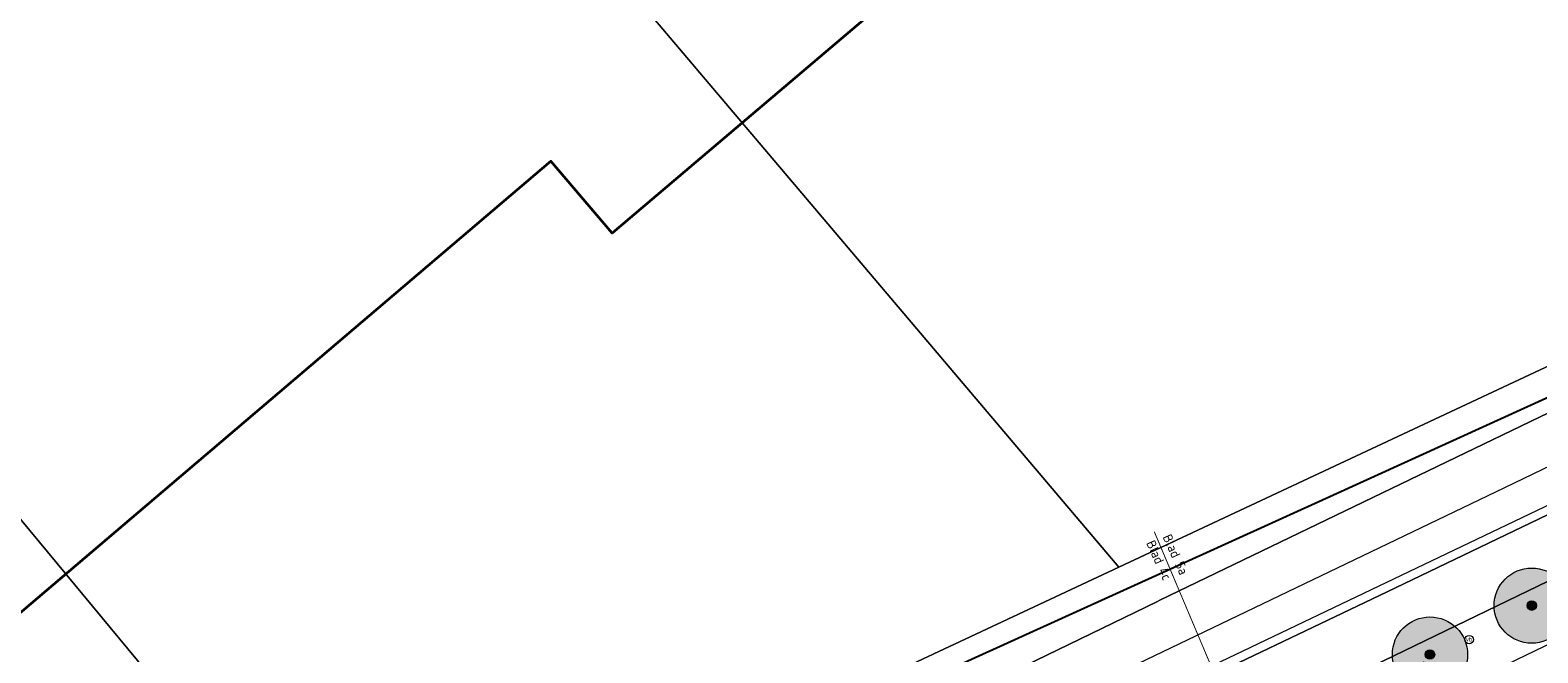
# Model space of a CAD drawing. Header units: metres. Extents: x 163628 to 167855, y 402678 to 405435.
# Tile 147 of 256: x 164538 to 164618, y 403497 to 403530. Entities that reach past the tile are written whole.
import ezdxf
from ezdxf.enums import TextEntityAlignment as Align

# ---------------------------------------------------------------- set-up
doc = ezdxf.new("R2010")
doc.units = ezdxf.units.M
doc.linetypes.add('X-CA190022.004-UO-TXT_Tekst 1op200$0$AL-TEKENBLADGRENS', pattern=[11.5, 2.5, -1.5, 1, -1.5, 1, -1.5, 2.5])
doc.layers.get('0').update_dxf_attribs({"lineweight": 25})
for name, color, linetype, lineweight in [('X-CA190022.004-UO-BGT_Ondergrond$0$GE_251_SPRTrein_as_Lijn_GEM', 253, 'Continuous', 9), ('X-CA190022.004-UO-BGT_Ondergrond$0$GE_401_OTDErf_Vlak_GEM', 253, 'Continuous', 9), ('X-CA190022.004-UO-BGT_Ondergrond$0$GE_479_BTDGroenvoorziening_grasenkruida_GEM', 253, 'Continuous', 9), ('X-CA190022.004-UO-BGT_Ondergrond$0$GE_504_WTDWaterloop_sloot_Vlak_GEM', 253, 'Continuous', 9), ('X-CA190022.004-UO-BGT_Ondergrond$0$GE_541_OWTOever_slootkant_Vlak_GEM', 253, 'Continuous', 9), ('X-CA190022.004-UO-BGT_Ondergrond$0$GE_601_PNDgrondvlakpand_Vlak_MV_GEM', 34, 'Continuous', 35), ('X-CA190022.004-UO-BGT_Ondergrond$0$GE_814_BRDVerkeersbord_Punt_GEM', 253, 'Continuous', 9), ('X-CA190022.004-UO-DWM_Beplanting$0$N-GV-GR-BOOM_SOLITAIR-G', 92, 'Continuous', 18), ('X-CA190022.004-UO-DWM_Beplanting$0$N-WE-GR-BOOM-S', 90, 'Continuous', 18), ('X-CA190022.004-UO-KAD_Percelen$0$B-WE-KG-GRENS_PERCEEL-GV', 150, 'Continuous', 9), ('X-CA190022.004-UO-TXT_Tekst 1op200$0$BLADEN', 7, 'Continuous', 25), ('X-CA190022.004-UO-TXT_Tekst 1op200$0$X-XX-AL-TEKENBLADGRENS-G', 7, 'X-CA190022.004-UO-TXT_Tekst 1op200$0$AL-TEKENBLADGRENS', 35), ('X-CA190022.004-UO-WHM_Riolering gemeente - drukleidingen_v0.1$0$Riool_onder_druk_asbestcement_leidingen_450_hgml', 214, 'X-CA190022.004-UO-WHM_Riolering gemeente - drukleidingen_v0.1$0$1-200 PERSLEIDING', 25)]:
    doc.layers.add(name, color=color, linetype=linetype, lineweight=lineweight)
doc.styles.add('X-CA190022.004-UO-BGT_Ondergrond$0$NLCS-ISO', font='NLCS-ISO.ttf')
doc.styles.add('X-CA190022.004-UO-TXT_Tekst 1op200$0$NLCS-ISO-M200-T25', font='NLCS-ISO.ttf', dxfattribs={"height": 0.5})
doc.styles.add('X-CA190022.004-UO-WHM_Riolering gemeente - drukleidingen_v0.1$0$NLCS-ISO', font='NLCS-ISO.ttf')
doc.linetypes.add('X-CA190022.004-UO-WHM_Riolering gemeente - drukleidingen_v0.1$0$1-200 PERSLEIDING', pattern='A,1.5,-0.6,["PERS",X-CA190022.004-UO-WHM_Riolering gemeente - drukleidingen_v0.1$0$NLCS-ISO,S=0.24,R=0,X=-0.5,Y=-0.12],-0.65', length=2.75)

# ---------------------------------------------------------------- blocks, each defined once
blk = doc.blocks.new('X-CA190022.004-UO-BGT_Ondergrond$0$SIE-WEG_PAAL_VERKEERSBORD-SO')
at = {"linetype": 'ByBlock', "lineweight": 18}
blk.add_circle((0, 0), 1.5, dxfattribs=at)
at = {"linetype": 'ByBlock', "lineweight": 18, "style": 'X-CA190022.004-UO-BGT_Ondergrond$0$NLCS-ISO'}
blk.add_text('vb', height=1.5, dxfattribs=at).set_placement((0, 0.13), align=Align.MIDDLE_CENTER)
blk = doc.blocks.new('X-CA190022.004-UO-BGT_Ondergrond$0$IMGEOVerkeersbord')
at = {"xscale": 5, "yscale": 5, "zscale": 5}
blk.add_blockref('X-CA190022.004-UO-BGT_Ondergrond$0$SIE-WEG_PAAL_VERKEERSBORD-SO', (0, 0), dxfattribs=at)
blk = doc.blocks.new('X-CA190022.004-UO-DWM_Beplanting$0$sfr nieuwe boom')
at = {"layer": 'X-CA190022.004-UO-DWM_Beplanting$0$N-GV-GR-BOOM_SOLITAIR-G', "transparency": 33554470}
h = blk.add_hatch(color=256, dxfattribs=at)
h.dxf.hatch_style = 1
edge = h.paths.add_edge_path()
edge.add_arc((0, 0), 2, 0, 360)
at = {"layer": 'X-CA190022.004-UO-DWM_Beplanting$0$N-GV-GR-BOOM_SOLITAIR-G'}
h = blk.add_hatch(color=256, dxfattribs=at)
h.dxf.hatch_style = 1
edge = h.paths.add_edge_path()
edge.add_arc((0, 0), 0.25, 0, 360)
for radius in [2, 0.25]:
    blk.add_circle((0, 0), radius, dxfattribs=at)

msp = doc.modelspace()

# ---------------------------------------------------------------- linework, layer by layer
at = {"layer": 'X-CA190022.004-UO-BGT_Ondergrond$0$GE_251_SPRTrein_as_Lijn_GEM'}
msp.add_line((164612.775, 403494.432), (164785.364, 403577.492), dxfattribs=at)
at = {"layer": 'X-CA190022.004-UO-BGT_Ondergrond$0$GE_401_OTDErf_Vlak_GEM', "flags": 128}
for points in [[(164598.519, 403544.243), (164568.923, 403519.111), (164565.663, 403522.933), (164542.901, 403503.552), (164516.038, 403480.699), (164504.131, 403494.661), (164492.288, 403508.547), (164487.071, 403514.664), (164480.385, 403522.504), (164481.631, 403523.572), (164479.965, 403525.502), (164472.114, 403534.595)], [(164644.76, 403522.135), (164598.026, 403499.598), (164597.907, 403499.54), (164559.867, 403481.087), (164519.897, 403461.496), (164496.748, 403450.567), (164495.285, 403449.119), (164488.004, 403452.975), (164453.106, 403493.369), (164446.912, 403500.197), (164442.328, 403505.829), (164442.279, 403505.897), (164417.651, 403534.485)]]:
    msp.add_lwpolyline(points, dxfattribs=at)
at = {"layer": 'X-CA190022.004-UO-BGT_Ondergrond$0$GE_479_BTDGroenvoorziening_grasenkruida_GEM', "flags": 128}
msp.add_lwpolyline([(164661.155, 403508.745), (164638.92, 403498.02), (164629.806, 403493.624), (164631.326, 403490.472), (164592.676, 403472.187), (164593.082, 403473.391), (164592.609, 403473.511), (164591.238, 403473.656), (164588.258, 403473.003), (164582.318, 403470.584), (164560.42, 403459.532), (164531.517, 403445.829), (164507.277, 403434.264), (164505.761, 403433.039), (164496.644, 403443.037), (164498.627, 403442.886), (164500.282, 403443.347), (164516.388, 403451.268), (164556.346, 403470.466), (164637.795, 403509.882), (164672.252, 403526.504)], dxfattribs=at)
at = {"layer": 'X-CA190022.004-UO-BGT_Ondergrond$0$GE_504_WTDWaterloop_sloot_Vlak_GEM', "flags": 128}
msp.add_lwpolyline([(164678.426, 403533.128), (164644.871, 403517.187), (164587.245, 403489.628), (164555.789, 403474.342), (164525.812, 403459.868), (164499.837, 403447.15), (164498.596, 403446.585), (164497.552, 403446.453), (164497.046, 403446.537), (164496.522, 403447.593), (164496.813, 403448.046), (164507.457, 403453.306), (164615.872, 403505.365), (164674.068, 403533.44)], dxfattribs=at)
at = {"layer": 'X-CA190022.004-UO-BGT_Ondergrond$0$GE_541_OWTOever_slootkant_Vlak_GEM', "flags": 128}
for points in [[(164516.388, 403451.268), (164500.282, 403443.347), (164498.627, 403442.886), (164496.644, 403443.037), (164495.603, 403443.783), (164494.512, 403445.201), (164493.938, 403446.928), (164494.344, 403448.187), (164495.285, 403449.119), (164496.748, 403450.567), (164519.897, 403461.496), (164559.867, 403481.087), (164597.907, 403499.54), (164598.026, 403499.598), (164644.76, 403522.135), (164649.727, 403524.45), (164655.322, 403527.058), (164681.914, 403539.451)], [(164496.522, 403447.593), (164496.813, 403448.046), (164507.457, 403453.306), (164615.872, 403505.365), (164674.068, 403533.44)], [(164678.426, 403533.128), (164644.871, 403517.187), (164587.245, 403489.628), (164555.789, 403474.342), (164525.812, 403459.868), (164499.837, 403447.15), (164498.596, 403446.585), (164497.552, 403446.453), (164497.046, 403446.537), (164496.522, 403447.593)], [(164672.252, 403526.504), (164637.795, 403509.882), (164556.346, 403470.466), (164516.388, 403451.268)]]:
    msp.add_lwpolyline(points, dxfattribs=at)
at = {"layer": 'X-CA190022.004-UO-BGT_Ondergrond$0$GE_601_PNDgrondvlakpand_Vlak_MV_GEM', "flags": 128}
msp.add_lwpolyline([(164598.519, 403544.243), (164568.923, 403519.111), (164565.663, 403522.933), (164542.901, 403503.552), (164516.038, 403480.699), (164504.131, 403494.661), (164492.288, 403508.547), (164487.071, 403514.664), (164480.385, 403522.504), (164481.631, 403523.572), (164479.965, 403525.502), (164472.114, 403534.595)], dxfattribs=at)
at = {"layer": 'X-CA190022.004-UO-KAD_Percelen$0$B-WE-KG-GRENS_PERCEEL-GV', "flags": 128}
for points in [[(164595.838, 403501.354), (164555.326, 403482.367), (164489.137, 403451.001), (164492.811, 403446.689), (164487.569, 403444.164), (164476.902, 403439.143), (164474.656, 403438.052), (164469.708, 403435.65), (164459.04, 403430.474), (164460.276, 403427.915), (164478.654, 403436.809), (164549.795, 403471.239), (164610.094, 403500.047), (164740.684, 403562.794), (164887.38, 403633.726), (164885.502, 403637.729), (164830.972, 403611.838), (164787.129, 403591.173), (164774.865, 403585.072), (164771.579, 403589.482), (164763.848, 403582.954), (164722.665, 403561.134), (164654.869, 403529.019)], [(164460.276, 403427.915), (164466.349, 403415.367), (164487.883, 403425.722), (164496.111, 403429.679), (164555.855, 403458.619), (164593.206, 403476.41), (164588.97, 403485.217), (164612.074, 403496.328), (164616.314, 403487.512), (164746.772, 403550.188), (164893.326, 403621.049), (164887.38, 403633.726), (164740.684, 403562.794), (164610.094, 403500.047), (164549.795, 403471.239), (164478.654, 403436.809)], [(164638.33, 403616.453), (164610.511, 403591.436), (164547.782, 403558.103), (164595.838, 403501.354), (164654.869, 403529.019), (164648.623, 403536.343), (164642.773, 403543.203), (164674.031, 403570.572)], [(164509.715, 403537.447), (164552.161, 403486.189), (164554.233, 403483.687), (164555.326, 403482.367), (164595.838, 403501.354), (164547.782, 403558.103), (164512.506, 403539.358)], [(164509.715, 403537.447), (164450.199, 403496.696), (164487.991, 403452.346), (164524.012, 403469.383), (164554.233, 403483.687), (164552.161, 403486.189)]]:
    msp.add_lwpolyline(points, close=True, dxfattribs=at)
at = {"layer": 'X-CA190022.004-UO-TXT_Tekst 1op200$0$X-XX-AL-TEKENBLADGRENS-G', "const_width": 0.05, "flags": 128}
msp.add_lwpolyline([(164617.807, 403455.736), (164597.728, 403503.243)], dxfattribs=at)
at = {"layer": 'X-CA190022.004-UO-WHM_Riolering gemeente - drukleidingen_v0.1$0$Riool_onder_druk_asbestcement_leidingen_450_hgml', "flags": 128}
msp.add_lwpolyline([(164505.312, 403457.312), (164507.232, 403458.176), (164512.176, 403460.576), (164514.096, 403461.504), (164517.408, 403463.168), (164537.952, 403473.344), (164552.016, 403480.128), (164607.056, 403505.12), (164637.152, 403518.848), (164644.928, 403521.824), (164657.776, 403526.976), (164660.064, 403527.936), (164670.064, 403532.928), (164683.056, 403539.392), (164703.184, 403549.376), (164719.696, 403557.6), (164734.416, 403564.896), (164746.656, 403570.976), (164749.392, 403572.352), (164764.128, 403579.68), (164775.744, 403585.152), (164789.584, 403592), (164796.816, 403595.616), (164812.512, 403603.168), (164824.16, 403608.768), (164842.128, 403617.408), (164859.696, 403625.856), (164880.928, 403636.224), (164903.088, 403646.816), (164951.968, 403670.304), (165008.832, 403697.664), (165054.384, 403719.648), (165106.992, 403745.088), (165128.512, 403754.944), (165138.272, 403760.064), (165146.432, 403765.536), (165155.808, 403774.048), (165168.192, 403788.64), (165173.184, 403796.448), (165179.28, 403808.64), (165188.736, 403832.384), (165200.064, 403862.464), (165227.584, 403878.528), (165265.408, 403900.416), (165296.768, 403906.976), (165347.328, 403917.632), (165395.488, 403927.808), (165421.12, 403934.752), (165488.944, 403953.408), (165494.096, 403948.192), (165497.888, 403944.256), (165500.08, 403941.984), (165501.984, 403941.6)], dxfattribs=at)

# ---------------------------------------------------------------- block references
at = {"layer": 'X-CA190022.004-UO-BGT_Ondergrond$0$GE_814_BRDVerkeersbord_Punt_GEM', "xscale": 0.03, "yscale": 0.03, "zscale": 0.02}
msp.add_blockref('X-CA190022.004-UO-BGT_Ondergrond$0$IMGEOVerkeersbord', (164614.454, 403497.507), dxfattribs=at)
at = {"layer": 'X-CA190022.004-UO-DWM_Beplanting$0$N-WE-GR-BOOM-S'}
for p in [(164617.783, 403499.315, 0.475), (164612.376, 403496.714, 0.475)]:
    msp.add_blockref('X-CA190022.004-UO-DWM_Beplanting$0$sfr nieuwe boom', p, dxfattribs=at)

# ---------------------------------------------------------------- texts
at = {"layer": 'X-CA190022.004-UO-TXT_Tekst 1op200$0$BLADEN', "char_height": 0.5, "attachment_point": 4, "rotation": 294.36779, "style": 'X-CA190022.004-UO-TXT_Tekst 1op200$0$NLCS-ISO-M200-T25'}
for s, width, insert in [('Blad 5a', 2.34944, (164598.387, 403503.068)), ('Blad 4c', 2.36936, (164597.512, 403502.746))]:
    msp.add_mtext_dynamic_manual_height_columns(s, width=width, gutter_width=8.75, heights=[0], dxfattribs=dict(at, insert=insert))

doc.saveas('drawing.dxf')
